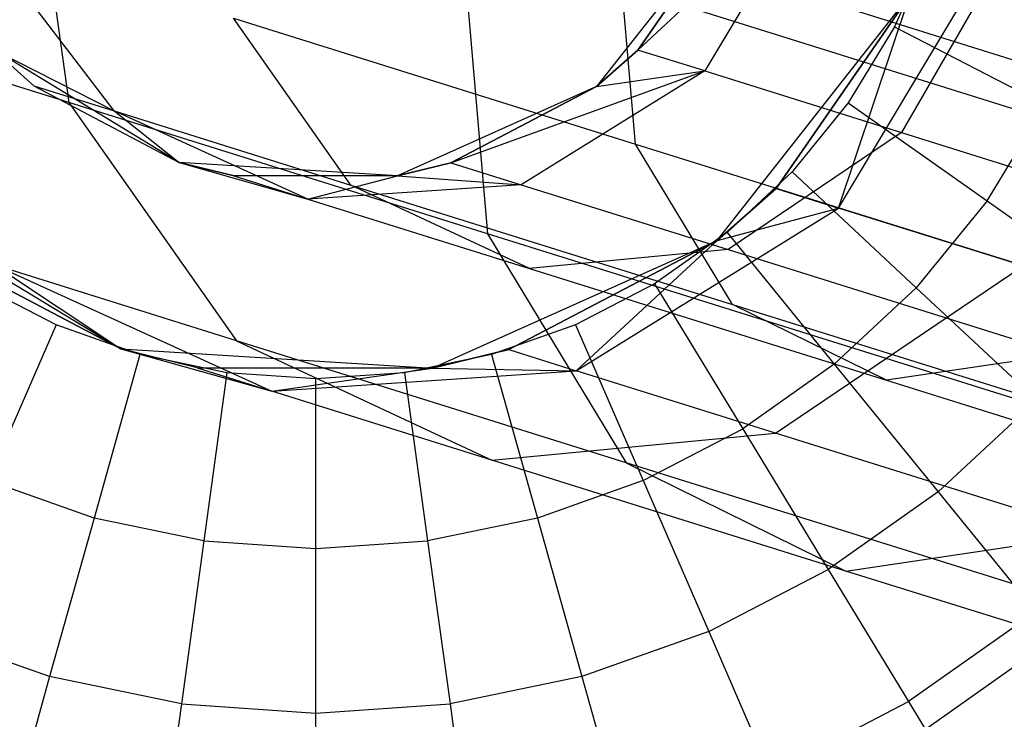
# Model space of a CAD drawing. Extents: x -38.3 to -0.1, y -39.1 to 0.
# Tile 148 of 256: x -37.9 to -37.6, y -14 to -13.8. Entities that reach past the tile are written whole.
import ezdxf

# ---------------------------------------------------------------- set-up
doc = ezdxf.new("R2010")
doc.units = 0
doc.header["$MEASUREMENT"] = 0
doc.layers.get('0').update_dxf_attribs({"color": 13, "linetype": 'CONTINUOUS'})

# ---------------------------------------------------------------- blocks, each defined once
blk = doc.blocks.new('ORTO_XII_A_STL')
at = {"color": 0}
for p, q in [((0.70488, 25.74741, 1.44994), (0.71759, 25.65601, 1.46894)), ((0.70488, 25.74741, 1.44994), (0.71759, 25.65601, 1.46894)), ((0.88943, 25.67186, 1.95138), (0.94342, 25.72206, 1.7674)), ((0.88943, 25.67186, 1.95138), (0.94342, 25.72206, 1.7674)), ((0.94342, 25.72206, 1.7674), (0.90959, 25.66555, 1.76389)), ((0.94342, 25.72206, 1.7674), (0.90959, 25.66555, 1.76389)), ((0.91771, 25.71271, 3.57439), (0.87696, 25.66085, 3.57439)), ((0.91771, 25.71271, 3.57439), (0.87696, 25.66085, 3.57439)), ((0.88943, 25.67186, 1.95138), (0.91771, 25.71271, 1.95138)), ((0.91771, 25.71271, 3.57439), (0.88943, 25.67186, 1.95138)), ((0.88943, 25.67186, 1.95138), (0.91771, 25.71271, 1.95138)), ((0.91771, 25.71271, 3.57439), (0.88943, 25.67186, 1.95138)), ((0.73125, 25.6535, 1.72587), (0.69195, 25.70507, 1.71379)), ((0.73125, 25.6535, 1.72587), (0.69195, 25.70507, 1.71379)), ((0.83628, 25.70625, 1.23081), (0.84401, 25.61641, 1.25811)), ((1.01091, 25.65155, 1.04782), (0.83628, 25.70625, 1.23081)), ((1.01091, 25.65155, 1.04782), (0.83628, 25.70625, 1.23081)), ((0.83628, 25.70625, 1.23081), (0.84401, 25.61641, 1.25811)), ((0.88869, 25.64345, 1.28567), (0.88328, 25.70634, 1.26656)), ((0.88328, 25.70634, 1.26656), (1.04925, 25.65435, 1.09265)), ((0.88869, 25.64345, 1.28567), (0.88328, 25.70634, 1.26656)), ((0.88328, 25.70634, 1.26656), (1.04925, 25.65435, 1.09265)), ((0.95004, 25.62412, 1.77553), (0.99836, 25.70485, 1.78054)), ((0.95004, 25.62412, 1.77553), (0.99836, 25.70485, 1.78054)), ((0.97763, 25.70352, 12.36083), (0.96692, 25.67888, 12.36083)), ((0.97763, 25.70352, 12.36083), (0.96692, 25.67888, 12.36083)), ((1.00177, 25.70378, 1.59265), (0.96906, 25.64692, 1.58581)), ((1.00177, 25.70378, 1.59265), (0.96906, 25.64692, 1.58581)), ((0.91331, 25.61431, 3.57439), (0.97153, 25.68839, 3.57439)), ((0.91331, 25.61431, 3.57439), (0.97153, 25.68839, 3.57439)), ((0.97153, 25.68839, 1.95138), (0.93113, 25.63004, 1.95138)), ((0.93113, 25.63004, 1.95138), (0.97153, 25.68839, 3.57439)), ((0.93113, 25.63004, 1.95138), (0.97153, 25.68839, 3.57439)), ((0.97153, 25.68839, 1.95138), (0.93113, 25.63004, 1.95138)), ((0.95004, 25.62412, 1.77553), (0.97153, 25.68839, 1.95138)), ((0.95004, 25.62412, 1.77553), (0.97153, 25.68839, 1.95138)), ((0.71759, 25.65601, 1.46894), (0.63912, 25.68059, 1.70395)), ((0.71759, 25.65601, 1.46894), (0.63912, 25.68059, 1.70395)), ((0.80277, 25.6311, 1.51167), (0.7673, 25.68147, 1.48812)), ((0.7673, 25.68147, 1.48812), (0.88869, 25.64345, 1.28567)), ((0.80277, 25.6311, 1.51167), (0.7673, 25.68147, 1.48812)), ((0.7673, 25.68147, 1.48812), (0.88869, 25.64345, 1.28567)), ((0.96692, 25.67888, 12.36083), (0.95296, 25.65592, 12.36083)), ((0.96692, 25.67888, 12.36083), (0.95296, 25.65592, 12.36083)), ((0.96692, 25.67888, 12.36083), (1.01245, 25.65529, 12.35634)), ((0.96692, 25.67888, 12.36083), (1.01245, 25.65529, 12.35634)), ((0.75095, 25.63795, 3.57439), (0.69456, 25.67215, 3.57439)), ((0.69456, 25.67215, 1.95138), (0.73125, 25.6535, 1.72587)), ((0.69456, 25.67215, 1.95138), (0.73125, 25.6535, 1.72587)), ((0.69456, 25.67215, 1.95138), (0.707, 25.6611, 1.95138)), ((0.707, 25.6611, 1.95138), (0.69456, 25.67215, 3.57439)), ((0.75095, 25.63795, 3.57439), (0.69456, 25.67215, 3.57439)), ((0.707, 25.6611, 1.95138), (0.69456, 25.67215, 3.57439)), ((0.69456, 25.67215, 1.95138), (0.707, 25.6611, 1.95138)), ((0.87696, 25.66085, 1.95138), (0.88943, 25.67186, 1.95138)), ((0.88943, 25.67186, 1.95138), (0.87696, 25.66085, 3.57439)), ((0.88943, 25.67186, 1.95138), (0.87696, 25.66085, 3.57439)), ((0.87696, 25.66085, 1.95138), (0.88943, 25.67186, 1.95138)), ((0.90959, 25.66555, 1.76389), (0.88943, 25.67186, 1.95138)), ((0.90959, 25.66555, 1.76389), (0.88943, 25.67186, 1.95138)), ((0.83294, 25.63783, 1.95138), (0.90959, 25.66555, 1.76389)), ((0.83294, 25.63783, 1.95138), (0.90959, 25.66555, 1.76389)), ((0.90959, 25.66555, 1.76389), (0.85415, 25.63119, 1.75416)), ((0.90959, 25.66555, 1.76389), (0.85415, 25.63119, 1.75416)), ((0.87696, 25.66085, 1.95138), (0.90959, 25.66555, 1.76389)), ((0.87696, 25.66085, 1.95138), (0.90959, 25.66555, 1.76389)), ((0.90959, 25.66555, 1.76389), (0.96906, 25.64692, 1.58581)), ((0.90959, 25.66555, 1.76389), (0.96906, 25.64692, 1.58581)), ((0.707, 25.6611, 1.95138), (0.73125, 25.6535, 1.72587)), ((0.707, 25.6611, 1.95138), (0.73125, 25.6535, 1.72587)), ((0.707, 25.6611, 1.95138), (0.75095, 25.63795, 1.95138)), ((0.707, 25.6611, 1.95138), (0.75095, 25.63795, 1.95138)), ((0.707, 25.6611, 1.95138), (0.75095, 25.63795, 3.57439)), ((0.707, 25.6611, 1.95138), (0.75095, 25.63795, 3.57439)), ((0.87696, 25.66085, 3.57439), (0.81678, 25.63387, 3.57439)), ((0.87696, 25.66085, 3.57439), (0.81678, 25.63387, 3.57439)), ((0.83294, 25.63783, 1.95138), (0.87696, 25.66085, 1.95138)), ((0.87696, 25.66085, 3.57439), (0.83294, 25.63783, 1.95138)), ((0.83294, 25.63783, 1.95138), (0.87696, 25.66085, 1.95138)), ((0.87696, 25.66085, 3.57439), (0.83294, 25.63783, 1.95138)), ((0.87696, 25.66085, 1.95138), (0.87696, 25.66085, 3.57439)), ((0.87696, 25.66085, 1.95138), (0.87696, 25.66085, 3.57439)), ((0.71759, 25.65601, 1.46894), (0.76826, 25.58405, 1.50258)), ((0.84401, 25.61641, 1.25811), (0.71759, 25.65601, 1.46894)), ((0.84401, 25.61641, 1.25811), (0.71759, 25.65601, 1.46894)), ((0.71759, 25.65601, 1.46894), (0.76826, 25.58405, 1.50258)), ((0.95296, 25.65592, 12.36083), (0.93601, 25.63508, 12.36083)), ((0.95296, 25.65592, 12.36083), (0.93601, 25.63508, 12.36083)), ((0.95296, 25.65592, 12.36083), (0.99485, 25.62636, 12.35634)), ((0.95296, 25.65592, 12.36083), (0.99485, 25.62636, 12.35634)), ((0.73125, 25.6535, 1.72587), (0.75095, 25.63795, 1.95138)), ((0.78978, 25.62684, 1.74044), (0.73125, 25.6535, 1.72587)), ((0.73125, 25.6535, 1.72587), (0.75095, 25.63795, 1.95138)), ((0.73125, 25.6535, 1.72587), (0.80277, 25.6311, 1.51167)), ((0.78978, 25.62684, 1.74044), (0.73125, 25.6535, 1.72587)), ((0.73125, 25.6535, 1.72587), (0.80277, 25.6311, 1.51167)), ((0.99485, 25.62636, 12.35634), (1.01245, 25.65529, 12.35634)), ((0.99485, 25.62636, 12.35634), (1.01245, 25.65529, 12.35634)), ((0.96906, 25.64692, 1.58581), (0.9167, 25.61159, 1.56683)), ((0.96906, 25.64692, 1.58581), (0.9167, 25.61159, 1.56683)), ((0.96906, 25.64692, 1.58581), (1.06485, 25.61692, 1.42605)), ((0.96906, 25.64692, 1.58581), (1.06485, 25.61692, 1.42605)), ((0.91799, 25.59501, 1.31951), (0.88869, 25.64345, 1.28567)), ((0.88869, 25.64345, 1.28567), (1.05003, 25.59291, 1.11661)), ((0.91799, 25.59501, 1.31951), (0.88869, 25.64345, 1.28567)), ((0.88869, 25.64345, 1.28567), (1.05003, 25.59291, 1.11661)), ((0.81678, 25.63387, 3.57439), (0.75095, 25.63795, 3.57439)), ((0.75095, 25.63795, 1.95138), (0.78978, 25.62684, 1.74044)), ((0.75095, 25.63795, 1.95138), (0.78978, 25.62684, 1.74044)), ((0.75095, 25.63795, 1.95138), (0.7671, 25.63394, 1.95138)), ((0.7671, 25.63394, 1.95138), (0.75095, 25.63795, 3.57439)), ((0.81678, 25.63387, 3.57439), (0.75095, 25.63795, 3.57439)), ((0.75095, 25.63795, 1.95138), (0.7671, 25.63394, 1.95138)), ((0.75095, 25.63795, 1.95138), (0.75095, 25.63795, 3.57439)), ((0.7671, 25.63394, 1.95138), (0.75095, 25.63795, 3.57439)), ((0.75095, 25.63795, 1.95138), (0.75095, 25.63795, 3.57439)), ((0.81678, 25.63387, 1.95138), (0.83294, 25.63783, 1.95138)), ((0.83294, 25.63783, 1.95138), (0.81678, 25.63387, 3.57439)), ((0.83294, 25.63783, 1.95138), (0.81678, 25.63387, 3.57439)), ((0.81678, 25.63387, 1.95138), (0.83294, 25.63783, 1.95138)), ((0.83294, 25.63783, 1.95138), (0.85415, 25.63119, 1.75416)), ((0.83294, 25.63783, 1.95138), (0.85415, 25.63119, 1.75416)), ((0.93601, 25.63508, 12.36083), (0.91637, 25.61675, 12.36083)), ((0.93601, 25.63508, 12.36083), (0.91637, 25.61675, 12.36083)), ((0.93601, 25.63508, 12.36083), (0.97348, 25.60009, 12.35634)), ((0.93601, 25.63508, 12.36083), (0.97348, 25.60009, 12.35634)), ((0.7671, 25.63394, 1.95138), (0.78978, 25.62684, 1.74044)), ((0.7671, 25.63394, 1.95138), (0.78978, 25.62684, 1.74044)), ((0.7671, 25.63394, 1.95138), (0.81678, 25.63387, 1.95138)), ((0.81678, 25.63387, 3.57439), (0.7671, 25.63394, 1.95138)), ((0.7671, 25.63394, 1.95138), (0.81678, 25.63387, 1.95138)), ((0.81678, 25.63387, 3.57439), (0.7671, 25.63394, 1.95138)), ((0.78978, 25.62684, 1.74044), (0.81678, 25.63387, 1.95138)), ((0.78978, 25.62684, 1.74044), (0.81678, 25.63387, 1.95138)), ((0.81678, 25.63387, 1.95138), (0.85415, 25.63119, 1.75416)), ((0.81678, 25.63387, 1.95138), (0.85415, 25.63119, 1.75416)), ((0.81678, 25.63387, 1.95138), (0.81678, 25.63387, 3.57439)), ((0.81678, 25.63387, 1.95138), (0.81678, 25.63387, 3.57439)), ((0.65274, 25.63045, 3.57439), (0.7333, 25.58159, 3.57439)), ((0.65274, 25.63045, 3.57439), (0.7333, 25.58159, 3.57439)), ((0.85415, 25.63119, 1.75416), (0.78978, 25.62684, 1.74044)), ((0.85415, 25.63119, 1.75416), (0.78978, 25.62684, 1.74044)), ((0.85669, 25.60588, 1.54007), (0.80277, 25.6311, 1.51167)), ((0.80277, 25.6311, 1.51167), (0.91799, 25.59501, 1.31951)), ((0.85669, 25.60588, 1.54007), (0.80277, 25.6311, 1.51167)), ((0.80277, 25.6311, 1.51167), (0.91799, 25.59501, 1.31951)), ((0.85415, 25.63119, 1.75416), (0.9167, 25.61159, 1.56683)), ((0.85415, 25.63119, 1.75416), (0.9167, 25.61159, 1.56683)), ((0.93113, 25.63004, 1.95138), (0.91331, 25.61431, 1.95138)), ((0.91331, 25.61431, 3.57439), (0.93113, 25.63004, 1.95138)), ((0.93113, 25.63004, 1.95138), (0.91331, 25.61431, 1.95138)), ((0.91331, 25.61431, 3.57439), (0.93113, 25.63004, 1.95138)), ((0.93113, 25.63004, 1.95138), (0.95004, 25.62412, 1.77553)), ((0.93113, 25.63004, 1.95138), (0.95004, 25.62412, 1.77553)), ((0.78978, 25.62684, 1.74044), (0.85669, 25.60588, 1.54007)), ((0.78978, 25.62684, 1.74044), (0.85669, 25.60588, 1.54007)), ((0.99485, 25.62636, 12.35634), (0.97348, 25.60009, 12.35634)), ((0.99485, 25.62636, 12.35634), (0.97348, 25.60009, 12.35634)), ((0.99485, 25.62636, 12.35634), (1.03547, 25.59769, 12.34302)), ((0.99485, 25.62636, 12.35634), (1.03547, 25.59769, 12.34302)), ((0.87083, 25.57503, 1.76162), (0.95004, 25.62412, 1.77553)), ((0.87083, 25.57503, 1.76162), (0.95004, 25.62412, 1.77553)), ((0.91331, 25.61431, 1.95138), (0.95004, 25.62412, 1.77553)), ((0.91331, 25.61431, 1.95138), (0.95004, 25.62412, 1.77553)), ((1.00581, 25.60665, 1.60849), (0.95004, 25.62412, 1.77553)), ((1.00581, 25.60665, 1.60849), (0.95004, 25.62412, 1.77553)), ((0.7333, 25.58159, 1.95138), (0.67051, 25.61466, 1.95138)), ((0.67051, 25.61466, 1.95138), (0.7333, 25.58159, 3.57439)), ((0.7333, 25.58159, 1.95138), (0.67051, 25.61466, 1.95138)), ((0.67051, 25.61466, 1.95138), (0.7333, 25.58159, 3.57439)), ((0.82734, 25.57577, 3.57439), (0.91331, 25.61431, 3.57439)), ((0.82734, 25.57577, 3.57439), (0.91331, 25.61431, 3.57439)), ((0.84401, 25.61641, 1.25811), (0.88586, 25.54721, 1.30646)), ((1.01202, 25.56378, 1.08205), (0.84401, 25.61641, 1.25811)), ((1.01202, 25.56378, 1.08205), (0.84401, 25.61641, 1.25811)), ((0.84401, 25.61641, 1.25811), (0.88586, 25.54721, 1.30646)), ((0.91331, 25.61431, 1.95138), (0.85043, 25.58142, 1.95138)), ((0.85043, 25.58142, 1.95138), (0.91331, 25.61431, 3.57439)), ((0.85043, 25.58142, 1.95138), (0.91331, 25.61431, 3.57439)), ((0.91331, 25.61431, 1.95138), (0.85043, 25.58142, 1.95138)), ((0.87083, 25.57503, 1.76162), (0.91331, 25.61431, 1.95138)), ((0.87083, 25.57503, 1.76162), (0.91331, 25.61431, 1.95138)), ((0.91637, 25.61675, 12.36083), (0.89442, 25.60125, 12.36083)), ((0.91637, 25.61675, 12.36083), (0.89442, 25.60125, 12.36083)), ((0.91331, 25.61431, 1.95138), (0.91331, 25.61431, 3.57439)), ((0.91331, 25.61431, 1.95138), (0.91331, 25.61431, 3.57439)), ((0.91637, 25.61675, 12.36083), (0.94873, 25.57697, 12.35634)), ((0.91637, 25.61675, 12.36083), (0.94873, 25.57697, 12.35634)), ((0.9167, 25.61159, 1.56683), (0.85669, 25.60588, 1.54007)), ((0.9167, 25.61159, 1.56683), (0.85669, 25.60588, 1.54007)), ((0.9167, 25.61159, 1.56683), (1.01746, 25.58003, 1.39878)), ((0.9167, 25.61159, 1.56683), (1.01746, 25.58003, 1.39878)), ((0.69526, 25.60691, 1.72121), (0.7333, 25.58159, 1.95138)), ((0.76826, 25.58405, 1.50258), (0.69526, 25.60691, 1.72121)), ((0.69526, 25.60691, 1.72121), (0.7333, 25.58159, 1.95138)), ((0.69526, 25.60691, 1.72121), (0.77888, 25.56882, 1.74202)), ((0.76826, 25.58405, 1.50258), (0.69526, 25.60691, 1.72121)), ((0.69526, 25.60691, 1.72121), (0.77888, 25.56882, 1.74202)), ((0.85669, 25.60588, 1.54007), (0.96446, 25.57212, 1.36034)), ((0.85669, 25.60588, 1.54007), (0.96446, 25.57212, 1.36034)), ((0.93101, 25.55618, 1.58139), (1.00581, 25.60665, 1.60849)), ((0.93101, 25.55618, 1.58139), (1.00581, 25.60665, 1.60849)), ((0.71372, 25.58889, 12.36083), (0.68986, 25.60125, 12.36083)), ((0.71372, 25.58889, 12.36083), (0.68986, 25.60125, 12.36083)), ((0.89442, 25.60125, 12.36083), (0.87057, 25.58889, 12.36083)), ((0.89442, 25.60125, 12.36083), (0.87057, 25.58889, 12.36083)), ((0.89442, 25.60125, 12.36083), (0.92106, 25.55744, 12.35634)), ((0.89442, 25.60125, 12.36083), (0.92106, 25.55744, 12.35634)), ((0.97348, 25.60009, 12.35634), (0.94873, 25.57697, 12.35634)), ((0.97348, 25.60009, 12.35634), (0.94873, 25.57697, 12.35634)), ((0.97348, 25.60009, 12.35634), (1.00981, 25.56615, 12.34302)), ((0.97348, 25.60009, 12.35634), (1.00981, 25.56615, 12.34302)), ((0.96446, 25.57212, 1.36034), (0.91799, 25.59501, 1.31951)), ((0.91799, 25.59501, 1.31951), (1.07112, 25.54705, 1.15905)), ((0.96446, 25.57212, 1.36034), (0.91799, 25.59501, 1.31951)), ((0.91799, 25.59501, 1.31951), (1.07112, 25.54705, 1.15905)), ((0.71372, 25.58889, 12.36083), (0.69329, 25.54186, 12.35634)), ((0.71372, 25.58889, 12.36083), (0.69329, 25.54186, 12.35634)), ((0.73903, 25.57989, 12.36083), (0.71372, 25.58889, 12.36083)), ((0.73903, 25.57989, 12.36083), (0.71372, 25.58889, 12.36083)), ((0.87057, 25.58889, 12.36083), (0.84525, 25.57989, 12.36083)), ((0.87057, 25.58889, 12.36083), (0.84525, 25.57989, 12.36083)), ((0.87057, 25.58889, 12.36083), (0.89099, 25.54186, 12.35634)), ((0.87057, 25.58889, 12.36083), (0.89099, 25.54186, 12.35634)), ((0.7333, 25.58159, 3.57439), (0.82734, 25.57577, 3.57439)), ((0.75637, 25.57587, 1.95138), (0.7333, 25.58159, 1.95138)), ((0.7333, 25.58159, 1.95138), (0.77888, 25.56882, 1.74202)), ((0.7333, 25.58159, 1.95138), (0.77888, 25.56882, 1.74202)), ((0.7333, 25.58159, 1.95138), (0.7333, 25.58159, 3.57439)), ((0.7333, 25.58159, 1.95138), (0.7333, 25.58159, 3.57439)), ((0.75637, 25.57587, 1.95138), (0.7333, 25.58159, 1.95138)), ((0.75637, 25.57587, 1.95138), (0.7333, 25.58159, 3.57439)), ((0.75637, 25.57587, 1.95138), (0.7333, 25.58159, 3.57439)), ((0.7333, 25.58159, 3.57439), (0.82734, 25.57577, 3.57439)), ((0.88586, 25.54721, 1.30646), (0.76826, 25.58405, 1.50258)), ((0.76826, 25.58405, 1.50258), (0.84528, 25.54802, 1.54316)), ((0.88586, 25.54721, 1.30646), (0.76826, 25.58405, 1.50258)), ((0.76826, 25.58405, 1.50258), (0.84528, 25.54802, 1.54316)), ((0.73903, 25.57989, 12.36083), (0.7252, 25.53052, 12.35634)), ((0.73903, 25.57989, 12.36083), (0.7252, 25.53052, 12.35634)), ((0.76534, 25.57443, 12.36083), (0.73903, 25.57989, 12.36083)), ((0.76534, 25.57443, 12.36083), (0.73903, 25.57989, 12.36083)), ((0.84525, 25.57989, 12.36083), (0.81895, 25.57443, 12.36083)), ((0.84525, 25.57989, 12.36083), (0.81895, 25.57443, 12.36083)), ((0.85043, 25.58142, 1.95138), (0.82734, 25.57577, 1.95138)), ((0.82734, 25.57577, 3.57439), (0.85043, 25.58142, 1.95138)), ((0.85043, 25.58142, 1.95138), (0.82734, 25.57577, 1.95138)), ((0.82734, 25.57577, 3.57439), (0.85043, 25.58142, 1.95138)), ((0.84525, 25.57989, 12.36083), (0.85908, 25.53052, 12.35634)), ((0.84525, 25.57989, 12.36083), (0.85908, 25.53052, 12.35634)), ((0.85043, 25.58142, 1.95138), (0.87083, 25.57503, 1.76162)), ((0.85043, 25.58142, 1.95138), (0.87083, 25.57503, 1.76162)), ((1.01746, 25.58003, 1.39878), (0.96446, 25.57212, 1.36034)), ((1.01746, 25.58003, 1.39878), (0.96446, 25.57212, 1.36034)), ((0.82734, 25.57577, 1.95138), (0.75637, 25.57587, 1.95138)), ((0.75637, 25.57587, 1.95138), (0.77888, 25.56882, 1.74202)), ((0.75637, 25.57587, 1.95138), (0.77888, 25.56882, 1.74202)), ((0.75637, 25.57587, 1.95138), (0.82734, 25.57577, 3.57439)), ((0.75637, 25.57587, 1.95138), (0.82734, 25.57577, 3.57439)), ((0.82734, 25.57577, 1.95138), (0.75637, 25.57587, 1.95138)), ((0.77888, 25.56882, 1.74202), (0.82734, 25.57577, 1.95138)), ((0.77888, 25.56882, 1.74202), (0.82734, 25.57577, 1.95138)), ((0.82734, 25.57577, 1.95138), (0.87083, 25.57503, 1.76162)), ((0.82734, 25.57577, 1.95138), (0.87083, 25.57503, 1.76162)), ((0.82734, 25.57577, 1.95138), (0.82734, 25.57577, 3.57439)), ((0.82734, 25.57577, 1.95138), (0.82734, 25.57577, 3.57439)), ((0.94873, 25.57697, 12.35634), (0.92106, 25.55744, 12.35634)), ((0.94873, 25.57697, 12.35634), (0.92106, 25.55744, 12.35634)), ((0.94873, 25.57697, 12.35634), (0.9801, 25.5384, 12.34302)), ((0.94873, 25.57697, 12.35634), (0.9801, 25.5384, 12.34302)), ((0.76534, 25.57443, 12.36083), (0.75835, 25.52363, 12.35634)), ((0.76534, 25.57443, 12.36083), (0.75835, 25.52363, 12.35634)), ((0.79214, 25.57259, 12.36083), (0.76534, 25.57443, 12.36083)), ((0.79214, 25.57259, 12.36083), (0.76534, 25.57443, 12.36083)), ((0.77888, 25.56882, 1.74202), (0.87083, 25.57503, 1.76162)), ((0.77888, 25.56882, 1.74202), (0.87083, 25.57503, 1.76162)), ((0.81895, 25.57443, 12.36083), (0.79214, 25.57259, 12.36083)), ((0.81895, 25.57443, 12.36083), (0.79214, 25.57259, 12.36083)), ((0.79214, 25.52132, 12.35634), (0.79214, 25.57259, 12.36083)), ((0.79214, 25.52132, 12.35634), (0.79214, 25.57259, 12.36083)), ((0.81895, 25.57443, 12.36083), (0.82593, 25.52363, 12.35634)), ((0.81895, 25.57443, 12.36083), (0.82593, 25.52363, 12.35634)), ((0.93101, 25.55618, 1.58139), (0.87083, 25.57503, 1.76162)), ((0.93101, 25.55618, 1.58139), (0.87083, 25.57503, 1.76162)), ((0.96446, 25.57212, 1.36034), (1.1077, 25.52726, 1.21023)), ((0.96446, 25.57212, 1.36034), (1.1077, 25.52726, 1.21023)), ((0.84528, 25.54802, 1.54316), (0.77888, 25.56882, 1.74202)), ((0.84528, 25.54802, 1.54316), (0.77888, 25.56882, 1.74202)), ((1.00981, 25.56615, 12.34302), (0.9801, 25.5384, 12.34302)), ((1.00981, 25.56615, 12.34302), (0.9801, 25.5384, 12.34302)), ((0.84528, 25.54802, 1.54316), (0.93101, 25.55618, 1.58139)), ((0.84528, 25.54802, 1.54316), (0.93101, 25.55618, 1.58139)), ((0.89099, 25.54186, 12.35634), (0.92106, 25.55744, 12.35634)), ((0.89099, 25.54186, 12.35634), (0.92106, 25.55744, 12.35634)), ((0.92106, 25.55744, 12.35634), (0.94689, 25.51496, 12.34302)), ((0.92106, 25.55744, 12.35634), (0.94689, 25.51496, 12.34302)), ((1.02796, 25.52581, 1.4197), (0.93101, 25.55618, 1.58139)), ((1.02796, 25.52581, 1.4197), (0.93101, 25.55618, 1.58139)), ((0.95225, 25.51452, 1.36477), (0.84528, 25.54802, 1.54316)), ((0.95225, 25.51452, 1.36477), (0.84528, 25.54802, 1.54316)), ((1.04216, 25.49825, 1.14267), (0.88586, 25.54721, 1.30646)), ((0.88586, 25.54721, 1.30646), (0.95225, 25.51452, 1.36477)), ((1.04216, 25.49825, 1.14267), (0.88586, 25.54721, 1.30646)), ((0.88586, 25.54721, 1.30646), (0.95225, 25.51452, 1.36477)), ((0.7252, 25.53052, 12.35634), (0.69329, 25.54186, 12.35634)), ((0.7252, 25.53052, 12.35634), (0.69329, 25.54186, 12.35634)), ((0.89099, 25.54186, 12.35634), (0.85908, 25.53052, 12.35634)), ((0.89099, 25.54186, 12.35634), (0.85908, 25.53052, 12.35634)), ((0.89099, 25.54186, 12.35634), (0.9108, 25.49626, 12.34302)), ((0.89099, 25.54186, 12.35634), (0.9108, 25.49626, 12.34302)), ((0.9801, 25.5384, 12.34302), (0.94689, 25.51496, 12.34302)), ((0.9801, 25.5384, 12.34302), (0.94689, 25.51496, 12.34302)), ((0.9801, 25.5384, 12.34302), (1.00954, 25.50222, 12.32127)), ((0.9801, 25.5384, 12.34302), (1.00954, 25.50222, 12.32127)), ((0.7252, 25.53052, 12.35634), (0.71178, 25.48265, 12.34302)), ((0.7252, 25.53052, 12.35634), (0.71178, 25.48265, 12.34302)), ((0.75835, 25.52363, 12.35634), (0.7252, 25.53052, 12.35634)), ((0.75835, 25.52363, 12.35634), (0.7252, 25.53052, 12.35634)), ((0.85908, 25.53052, 12.35634), (0.82593, 25.52363, 12.35634)), ((0.85908, 25.53052, 12.35634), (0.82593, 25.52363, 12.35634)), ((0.85908, 25.53052, 12.35634), (0.8725, 25.48265, 12.34302)), ((0.85908, 25.53052, 12.35634), (0.8725, 25.48265, 12.34302)), ((0.95225, 25.51452, 1.36477), (1.02796, 25.52581, 1.4197)), ((0.95225, 25.51452, 1.36477), (1.02796, 25.52581, 1.4197)), ((0.75835, 25.52363, 12.35634), (0.75158, 25.47438, 12.34302)), ((0.75835, 25.52363, 12.35634), (0.75158, 25.47438, 12.34302)), ((0.75835, 25.52363, 12.35634), (0.79214, 25.52132, 12.35634)), ((0.75835, 25.52363, 12.35634), (0.79214, 25.52132, 12.35634)), ((0.79214, 25.52132, 12.35634), (0.82593, 25.52363, 12.35634)), ((0.79214, 25.52132, 12.35634), (0.82593, 25.52363, 12.35634)), ((0.82593, 25.52363, 12.35634), (0.8327, 25.47438, 12.34302)), ((0.82593, 25.52363, 12.35634), (0.8327, 25.47438, 12.34302)), ((0.79214, 25.4716, 12.34302), (0.79214, 25.52132, 12.35634)), ((0.79214, 25.4716, 12.34302), (0.79214, 25.52132, 12.35634)), ((0.9108, 25.49626, 12.34302), (0.94689, 25.51496, 12.34302)), ((0.9108, 25.49626, 12.34302), (0.94689, 25.51496, 12.34302)), ((0.94689, 25.51496, 12.34302), (0.97113, 25.47511, 12.32127)), ((0.94689, 25.51496, 12.34302), (0.97113, 25.47511, 12.32127)), ((1.09441, 25.46999, 1.2158), (0.95225, 25.51452, 1.36477)), ((1.09441, 25.46999, 1.2158), (0.95225, 25.51452, 1.36477)), ((1.00954, 25.50222, 12.32127), (0.97113, 25.47511, 12.32127)), ((1.00954, 25.50222, 12.32127), (0.97113, 25.47511, 12.32127)), ((0.71178, 25.48265, 12.34302), (0.67348, 25.49626, 12.34302)), ((0.71178, 25.48265, 12.34302), (0.67348, 25.49626, 12.34302)), ((0.9108, 25.49626, 12.34302), (0.8725, 25.48265, 12.34302)), ((0.9108, 25.49626, 12.34302), (0.8725, 25.48265, 12.34302)), ((0.9108, 25.49626, 12.34302), (0.92939, 25.45347, 12.32127)), ((0.9108, 25.49626, 12.34302), (0.92939, 25.45347, 12.32127)), ((1.01575, 25.49459, 10.03799), (0.97625, 25.4667, 10.03799)), ((1.01575, 25.49459, 10.03799), (0.97625, 25.4667, 10.03799)), ((0.71178, 25.48265, 12.34302), (0.6992, 25.43773, 12.32127)), ((0.71178, 25.48265, 12.34302), (0.6992, 25.43773, 12.32127)), ((0.75158, 25.47438, 12.34302), (0.71178, 25.48265, 12.34302)), ((0.75158, 25.47438, 12.34302), (0.71178, 25.48265, 12.34302)), ((0.8725, 25.48265, 12.34302), (0.8327, 25.47438, 12.34302)), ((0.8725, 25.48265, 12.34302), (0.8327, 25.47438, 12.34302)), ((0.8725, 25.48265, 12.34302), (0.88508, 25.43773, 12.32127)), ((0.8725, 25.48265, 12.34302), (0.88508, 25.43773, 12.32127)), ((0.92939, 25.45347, 12.32127), (0.97113, 25.47511, 12.32127)), ((0.92939, 25.45347, 12.32127), (0.97113, 25.47511, 12.32127)), ((0.97113, 25.47511, 12.32127), (0.99304, 25.43908, 12.29175)), ((0.97113, 25.47511, 12.32127), (0.99304, 25.43908, 12.29175)), ((0.75158, 25.47438, 12.34302), (0.74523, 25.42816, 12.32127)), ((0.75158, 25.47438, 12.34302), (0.74523, 25.42816, 12.32127)), ((0.75158, 25.47438, 12.34302), (0.79214, 25.4716, 12.34302)), ((0.75158, 25.47438, 12.34302), (0.79214, 25.4716, 12.34302)), ((0.79214, 25.4716, 12.34302), (0.8327, 25.47438, 12.34302)), ((0.79214, 25.4716, 12.34302), (0.8327, 25.47438, 12.34302)), ((0.79214, 25.42496, 12.32127), (0.79214, 25.4716, 12.34302)), ((0.79214, 25.42496, 12.32127), (0.79214, 25.4716, 12.34302)), ((0.8327, 25.47438, 12.34302), (0.83905, 25.42816, 12.32127)), ((0.8327, 25.47438, 12.34302), (0.83905, 25.42816, 12.32127))]:
    blk.add_line(p, q, dxfattribs=at)

msp = doc.modelspace()

# ---------------------------------------------------------------- block references
at = {"color": 0}
msp.add_blockref('ORTO_XII_A_STL', (-38.58948, -39.47195, -0.67185), dxfattribs=at)

doc.saveas('drawing.dxf')
